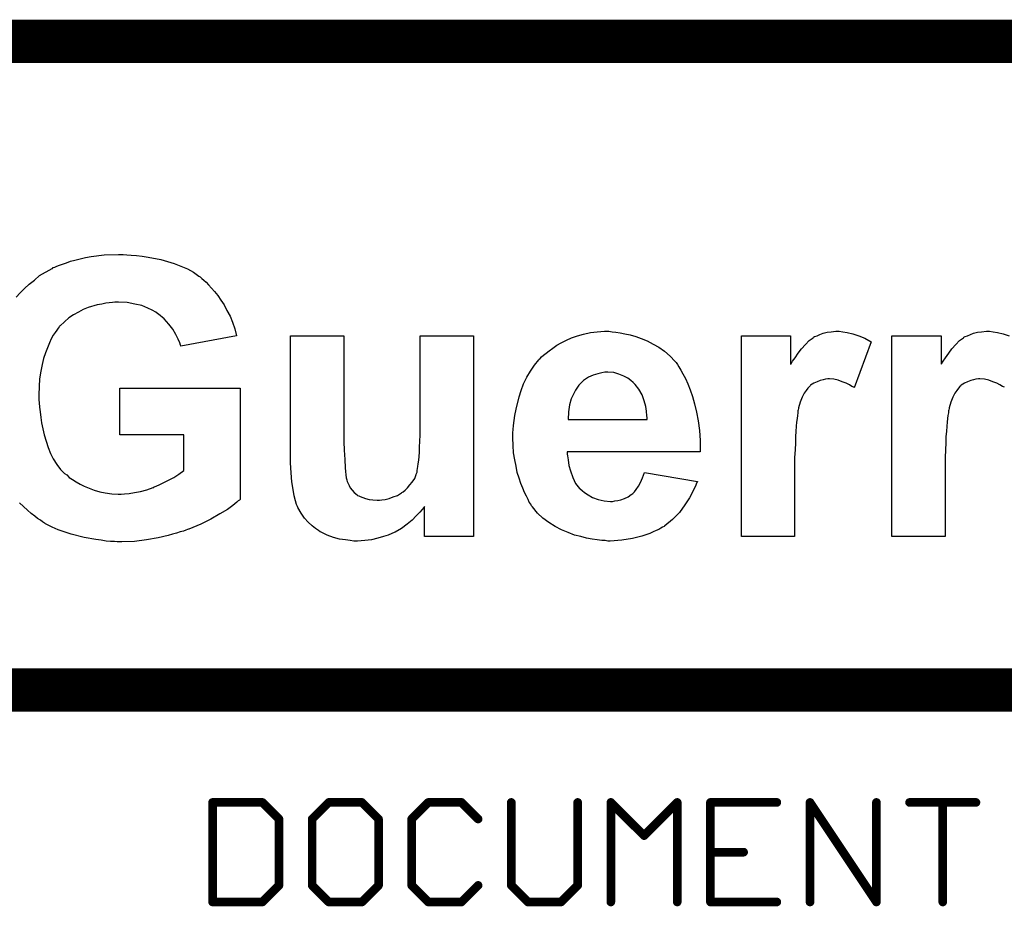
# Model space of a CAD drawing. Extents: x -1.6 to 9, y -2.8 to 5.2.
# Tile 102 of 197: x 7.058 to 7.513, y -2.4 to -1.99. Entities that reach past the tile are written whole.
import ezdxf

# ---------------------------------------------------------------- set-up
doc = ezdxf.new("R2010")
doc.units = 0
doc.layers.get('0').update_dxf_attribs({"linetype": 'CONTINUOUS'})
doc.layers.add('dfn6-15-57-c_document', color=1, linetype='CONTINUOUS')

# ---------------------------------------------------------------- blocks, each defined once
blk = doc.blocks.new('D32')
at = {"const_width": 0.001}
blk.add_lwpolyline([(-0.0005, 0, 1), (0.0005, 0, 1)], format="xyb", close=True, dxfattribs=at)
blk = doc.blocks.new('D34')
at = {"const_width": 0.002}
blk.add_lwpolyline([(-0.001, 0, 1), (0.001, 0, 1)], format="xyb", close=True, dxfattribs=at)

msp = doc.modelspace()

# ---------------------------------------------------------------- linework, layer by layer
at = {"layer": 'dfn6-15-57-c_document', "color": 1}
for points, const_width in [([(6.345, -2), (8.945, -2)], 0.02), ([(7.045, -2.3), (8.545, -2.3)], 0.02), ([(7.147, -2.398), (7.147, -2.351961)], 0.004), ([(7.147, -2.351961), (7.17002, -2.351961)], 0.004), ([(7.147, -2.350961), (7.147, -2.350961)], 0.002), ([(7.147, -2.350961), (7.147, -2.350961)], 0.002), ([(7.148, -2.351961), (7.148, -2.351961)], 0.002), ([(7.148, -2.351961), (7.148, -2.351961)], 0.002), ([(7.17002, -2.351961), (7.177693, -2.359634)], 0.004), ([(7.17002, -2.352961), (7.17002, -2.352961)], 0.002), ([(7.17002, -2.352961), (7.17002, -2.352961)], 0.002), ([(7.170727, -2.351254), (7.170727, -2.351254)], 0.002), ([(7.170727, -2.351254), (7.170727, -2.351254)], 0.002), ([(7.193039, -2.359634), (7.200712, -2.351961)], 0.004), ([(7.200712, -2.351961), (7.216059, -2.351961)], 0.004), ([(7.200712, -2.350961), (7.200712, -2.350961)], 0.002), ([(7.200712, -2.350961), (7.200712, -2.350961)], 0.002), ([(7.201419, -2.352668), (7.201419, -2.352668)], 0.002), ([(7.201419, -2.352668), (7.201419, -2.352668)], 0.002), ([(7.216059, -2.351961), (7.223732, -2.359634)], 0.004), ([(7.216059, -2.352961), (7.216059, -2.352961)], 0.002), ([(7.216059, -2.352961), (7.216059, -2.352961)], 0.002), ([(7.216766, -2.351254), (7.216766, -2.351254)], 0.002), ([(7.216766, -2.351254), (7.216766, -2.351254)], 0.002), ([(7.239078, -2.359634), (7.246752, -2.351961)], 0.004), ([(7.246752, -2.351961), (7.262098, -2.351961)], 0.004), ([(7.246752, -2.350961), (7.246752, -2.350961)], 0.002), ([(7.246752, -2.350961), (7.246752, -2.350961)], 0.002), ([(7.247459, -2.352668), (7.247459, -2.352668)], 0.002), ([(7.247459, -2.352668), (7.247459, -2.352668)], 0.002), ([(7.262098, -2.351961), (7.269771, -2.359634)], 0.004), ([(7.262098, -2.352961), (7.262098, -2.352961)], 0.002), ([(7.262098, -2.352961), (7.262098, -2.352961)], 0.002), ([(7.262805, -2.351254), (7.262805, -2.351254)], 0.002), ([(7.262805, -2.351254), (7.262805, -2.351254)], 0.002), ([(7.285118, -2.390327), (7.285118, -2.351961)], 0.004), ([(7.286118, -2.351961), (7.286118, -2.351961)], 0.002), ([(7.286118, -2.351961), (7.286118, -2.351961)], 0.002), ([(7.315811, -2.390327), (7.315811, -2.351961)], 0.004), ([(7.316811, -2.351961), (7.316811, -2.351961)], 0.002), ([(7.316811, -2.351961), (7.316811, -2.351961)], 0.002), ([(7.331157, -2.398), (7.331157, -2.351961)], 0.004), ([(7.331157, -2.351961), (7.346503, -2.367307)], 0.004), ([(7.331864, -2.351254), (7.331864, -2.351254)], 0.002), ([(7.331864, -2.351254), (7.331864, -2.351254)], 0.002), ([(7.332157, -2.351961), (7.332157, -2.351961)], 0.002), ([(7.332157, -2.351961), (7.332157, -2.351961)], 0.002), ([(7.346503, -2.367307), (7.36185, -2.351961)], 0.004), ([(7.36185, -2.398), (7.36185, -2.351961)], 0.004), ([(7.362557, -2.352668), (7.362557, -2.352668)], 0.002), ([(7.362557, -2.352668), (7.362557, -2.352668)], 0.002), ([(7.36285, -2.351961), (7.36285, -2.351961)], 0.002), ([(7.36285, -2.351961), (7.36285, -2.351961)], 0.002), ([(7.377196, -2.351961), (7.407889, -2.351961)], 0.004), ([(7.377196, -2.398), (7.377196, -2.351961)], 0.004), ([(7.377196, -2.350961), (7.377196, -2.350961)], 0.002), ([(7.377196, -2.350961), (7.377196, -2.350961)], 0.002), ([(7.378196, -2.351961), (7.378196, -2.351961)], 0.002), ([(7.378196, -2.351961), (7.378196, -2.351961)], 0.002), ([(7.407889, -2.352961), (7.407889, -2.352961)], 0.002), ([(7.407889, -2.352961), (7.407889, -2.352961)], 0.002), ([(7.423235, -2.351961), (7.453928, -2.398)], 0.004), ([(7.423235, -2.398), (7.423235, -2.351961)], 0.004), ([(7.424068, -2.351406), (7.424068, -2.351406)], 0.002), ([(7.424068, -2.351406), (7.424068, -2.351406)], 0.002), ([(7.424235, -2.351961), (7.424235, -2.351961)], 0.002), ([(7.424235, -2.351961), (7.424235, -2.351961)], 0.002), ([(7.453928, -2.398), (7.453928, -2.351961)], 0.004), ([(7.454928, -2.351961), (7.454928, -2.351961)], 0.002), ([(7.454928, -2.351961), (7.454928, -2.351961)], 0.002), ([(7.469275, -2.351961), (7.499968, -2.351961)], 0.004), ([(7.469275, -2.350961), (7.469275, -2.350961)], 0.002), ([(7.469275, -2.350961), (7.469275, -2.350961)], 0.002), ([(7.484621, -2.398), (7.484621, -2.351961)], 0.004), ([(7.485621, -2.351961), (7.485621, -2.351961)], 0.002), ([(7.485621, -2.351961), (7.485621, -2.351961)], 0.002), ([(7.499968, -2.352961), (7.499968, -2.352961)], 0.002), ([(7.499968, -2.352961), (7.499968, -2.352961)], 0.002), ([(7.177693, -2.390327), (7.177693, -2.359634)], 0.004), ([(7.193039, -2.390327), (7.193039, -2.359634)], 0.004), ([(7.192332, -2.358927), (7.192332, -2.358927)], 0.002), ([(7.192332, -2.358927), (7.192332, -2.358927)], 0.002), ([(7.223732, -2.390327), (7.223732, -2.359634)], 0.004), ([(7.239078, -2.390327), (7.239078, -2.359634)], 0.004), ([(7.238371, -2.358927), (7.238371, -2.358927)], 0.002), ([(7.238371, -2.358927), (7.238371, -2.358927)], 0.002), ([(7.176986, -2.360341), (7.176986, -2.360341)], 0.002), ([(7.176986, -2.360341), (7.176986, -2.360341)], 0.002), ([(7.178693, -2.359634), (7.178693, -2.359634)], 0.002), ([(7.178693, -2.359634), (7.178693, -2.359634)], 0.002), ([(7.194039, -2.359634), (7.194039, -2.359634)], 0.002), ([(7.194039, -2.359634), (7.194039, -2.359634)], 0.002), ([(7.223025, -2.360341), (7.223025, -2.360341)], 0.002), ([(7.223025, -2.360341), (7.223025, -2.360341)], 0.002), ([(7.224732, -2.359634), (7.224732, -2.359634)], 0.002), ([(7.224732, -2.359634), (7.224732, -2.359634)], 0.002), ([(7.240078, -2.359634), (7.240078, -2.359634)], 0.002), ([(7.240078, -2.359634), (7.240078, -2.359634)], 0.002), ([(7.269064, -2.360341), (7.269064, -2.360341)], 0.002), ([(7.269064, -2.360341), (7.269064, -2.360341)], 0.002), ([(7.345796, -2.3666), (7.345796, -2.3666)], 0.002), ([(7.345796, -2.3666), (7.345796, -2.3666)], 0.002), ([(7.345796, -2.368014), (7.345796, -2.368014)], 0.002), ([(7.345796, -2.368014), (7.345796, -2.368014)], 0.002), ([(7.377196, -2.37498), (7.392543, -2.37498)], 0.004), ([(7.377196, -2.37398), (7.377196, -2.37398)], 0.002), ([(7.377196, -2.37398), (7.377196, -2.37398)], 0.002), ([(7.392543, -2.37598), (7.392543, -2.37598)], 0.002), ([(7.392543, -2.37598), (7.392543, -2.37598)], 0.002), ([(7.17002, -2.398), (7.177693, -2.390327)], 0.004), ([(7.176693, -2.390327), (7.176693, -2.390327)], 0.002), ([(7.176693, -2.390327), (7.176693, -2.390327)], 0.002), ([(7.1784, -2.391034), (7.1784, -2.391034)], 0.002), ([(7.1784, -2.391034), (7.1784, -2.391034)], 0.002), ([(7.193039, -2.390327), (7.200712, -2.398)], 0.004), ([(7.192039, -2.390327), (7.192039, -2.390327)], 0.002), ([(7.192039, -2.390327), (7.192039, -2.390327)], 0.002), ([(7.193746, -2.38962), (7.193746, -2.38962)], 0.002), ([(7.193746, -2.38962), (7.193746, -2.38962)], 0.002), ([(7.216059, -2.398), (7.223732, -2.390327)], 0.004), ([(7.222732, -2.390327), (7.222732, -2.390327)], 0.002), ([(7.222732, -2.390327), (7.222732, -2.390327)], 0.002), ([(7.224439, -2.391034), (7.224439, -2.391034)], 0.002), ([(7.224439, -2.391034), (7.224439, -2.391034)], 0.002), ([(7.239078, -2.390327), (7.246752, -2.398)], 0.004), ([(7.238078, -2.390327), (7.238078, -2.390327)], 0.002), ([(7.238078, -2.390327), (7.238078, -2.390327)], 0.002), ([(7.239786, -2.38962), (7.239786, -2.38962)], 0.002), ([(7.239786, -2.38962), (7.239786, -2.38962)], 0.002), ([(7.262098, -2.398), (7.269771, -2.390327)], 0.004), ([(7.270478, -2.391034), (7.270478, -2.391034)], 0.002), ([(7.270478, -2.391034), (7.270478, -2.391034)], 0.002), ([(7.285118, -2.390327), (7.292791, -2.398)], 0.004), ([(7.284118, -2.390327), (7.284118, -2.390327)], 0.002), ([(7.284118, -2.390327), (7.284118, -2.390327)], 0.002), ([(7.285825, -2.38962), (7.285825, -2.38962)], 0.002), ([(7.285825, -2.38962), (7.285825, -2.38962)], 0.002), ([(7.308137, -2.398), (7.315811, -2.390327)], 0.004), ([(7.314811, -2.390327), (7.314811, -2.390327)], 0.002), ([(7.314811, -2.390327), (7.314811, -2.390327)], 0.002), ([(7.316518, -2.391034), (7.316518, -2.391034)], 0.002), ([(7.316518, -2.391034), (7.316518, -2.391034)], 0.002), ([(7.147, -2.398), (7.17002, -2.398)], 0.004), ([(7.146, -2.398), (7.146, -2.398)], 0.002), ([(7.146, -2.398), (7.146, -2.398)], 0.002), ([(7.147, -2.397), (7.147, -2.397)], 0.002), ([(7.147, -2.397), (7.147, -2.397)], 0.002), ([(7.169312, -2.397293), (7.169312, -2.397293)], 0.002), ([(7.169312, -2.397293), (7.169312, -2.397293)], 0.002), ([(7.17002, -2.399), (7.17002, -2.399)], 0.002), ([(7.17002, -2.399), (7.17002, -2.399)], 0.002), ([(7.200712, -2.398), (7.216059, -2.398)], 0.004), ([(7.200005, -2.398707), (7.200005, -2.398707)], 0.002), ([(7.200005, -2.398707), (7.200005, -2.398707)], 0.002), ([(7.200712, -2.397), (7.200712, -2.397)], 0.002), ([(7.200712, -2.397), (7.200712, -2.397)], 0.002), ([(7.215352, -2.397293), (7.215352, -2.397293)], 0.002), ([(7.215352, -2.397293), (7.215352, -2.397293)], 0.002), ([(7.216059, -2.399), (7.216059, -2.399)], 0.002), ([(7.216059, -2.399), (7.216059, -2.399)], 0.002), ([(7.246752, -2.398), (7.262098, -2.398)], 0.004), ([(7.246044, -2.398707), (7.246044, -2.398707)], 0.002), ([(7.246044, -2.398707), (7.246044, -2.398707)], 0.002), ([(7.246752, -2.397), (7.246752, -2.397)], 0.002), ([(7.246752, -2.397), (7.246752, -2.397)], 0.002), ([(7.261391, -2.397293), (7.261391, -2.397293)], 0.002), ([(7.261391, -2.397293), (7.261391, -2.397293)], 0.002), ([(7.262098, -2.399), (7.262098, -2.399)], 0.002), ([(7.262098, -2.399), (7.262098, -2.399)], 0.002), ([(7.292791, -2.398), (7.308137, -2.398)], 0.004), ([(7.292084, -2.398707), (7.292084, -2.398707)], 0.002), ([(7.292084, -2.398707), (7.292084, -2.398707)], 0.002), ([(7.292791, -2.397), (7.292791, -2.397)], 0.002), ([(7.292791, -2.397), (7.292791, -2.397)], 0.002), ([(7.30743, -2.397293), (7.30743, -2.397293)], 0.002), ([(7.30743, -2.397293), (7.30743, -2.397293)], 0.002), ([(7.308137, -2.399), (7.308137, -2.399)], 0.002), ([(7.308137, -2.399), (7.308137, -2.399)], 0.002), ([(7.330157, -2.398), (7.330157, -2.398)], 0.002), ([(7.330157, -2.398), (7.330157, -2.398)], 0.002), ([(7.36085, -2.398), (7.36085, -2.398)], 0.002), ([(7.36085, -2.398), (7.36085, -2.398)], 0.002), ([(7.377196, -2.398), (7.407889, -2.398)], 0.004), ([(7.376196, -2.398), (7.376196, -2.398)], 0.002), ([(7.376196, -2.398), (7.376196, -2.398)], 0.002), ([(7.377196, -2.397), (7.377196, -2.397)], 0.002), ([(7.377196, -2.397), (7.377196, -2.397)], 0.002), ([(7.407889, -2.399), (7.407889, -2.399)], 0.002), ([(7.407889, -2.399), (7.407889, -2.399)], 0.002), ([(7.422235, -2.398), (7.422235, -2.398)], 0.002), ([(7.422235, -2.398), (7.422235, -2.398)], 0.002), ([(7.452928, -2.398), (7.452928, -2.398)], 0.002), ([(7.452928, -2.398), (7.452928, -2.398)], 0.002), ([(7.453096, -2.398555), (7.453096, -2.398555)], 0.002), ([(7.453096, -2.398555), (7.453096, -2.398555)], 0.002), ([(7.483621, -2.398), (7.483621, -2.398)], 0.002), ([(7.483621, -2.398), (7.483621, -2.398)], 0.002)]:
    msp.add_lwpolyline(points, dxfattribs=dict(at, const_width=const_width))
for points in [[(7.056104, -2.118355), (7.057955, -2.116319), (7.059991, -2.114283), (7.062212, -2.112247), (7.064618, -2.110396), (7.067025, -2.108359), (7.072763, -2.105028), (7.072948, -2.105028), (7.073318, -2.104657), (7.074058, -2.104472), (7.074984, -2.103917), (7.07628, -2.103547), (7.077575, -2.102992), (7.079426, -2.102436), (7.081277, -2.101696), (7.083313, -2.10114), (7.08572, -2.100585), (7.088311, -2.10003), (7.090903, -2.099475), (7.096826, -2.098734), (7.103489, -2.098549), (7.105711, -2.098549), (7.107376, -2.098734)], [(7.107376, -2.098734), (7.109413, -2.098919), (7.111819, -2.099104), (7.11441, -2.099289), (7.117187, -2.099845), (7.12311, -2.100955), (7.129218, -2.102806), (7.132365, -2.103917), (7.135327, -2.105213), (7.138103, -2.106693), (7.140694, -2.108544), (7.14088, -2.10873), (7.14125, -2.108915), (7.14199, -2.109655), (7.142916, -2.110396), (7.144026, -2.111321), (7.145137, -2.112617), (7.146432, -2.114097), (7.147913, -2.115763), (7.149394, -2.117614), (7.150875, -2.119651), (7.152356, -2.121872), (7.153651, -2.124463), (7.155132, -2.127055), (7.156243, -2.129831), (7.157353, -2.132978), (7.158094, -2.136124), (7.132365, -2.140937), (7.132365, -2.140752), (7.13218, -2.140567), (7.13181, -2.139456), (7.131069, -2.13779), (7.129959, -2.135569), (7.128663, -2.133163), (7.126812, -2.130756), (7.124591, -2.12835), (7.121999, -2.126129), (7.121629, -2.125944), (7.120704, -2.125204), (7.119038, -2.124278), (7.117002, -2.123352), (7.114225, -2.122242), (7.111078, -2.121501), (7.107561, -2.120761), (7.103489, -2.120576), (7.101823, -2.120576), (7.100713, -2.120761), (7.099232, -2.120946), (7.097566, -2.121131), (7.095715, -2.121501), (7.093679, -2.121872), (7.089422, -2.123167), (7.0872, -2.124093), (7.084979, -2.125204), (7.082758, -2.126499), (7.080537, -2.127795), (7.078501, -2.129646), (7.076465, -2.131497), (7.07628, -2.131682), (7.076095, -2.132052), (7.075539, -2.132608), (7.074984, -2.133533), (7.074243, -2.134644), (7.073318, -2.135939), (7.072392, -2.137605), (7.071652, -2.139456), (7.070727, -2.141677), (7.069801, -2.144084), (7.068876, -2.146675), (7.068135, -2.149452), (7.06758, -2.152598), (7.067025, -2.156115), (7.06684, -2.159632), (7.066654, -2.163519), (7.066654, -2.163704), (7.066654, -2.164445), (7.066654, -2.16574), (7.06684, -2.167221), (7.067025, -2.169257), (7.06721, -2.171293), (7.06758, -2.173885), (7.06795, -2.176476), (7.069061, -2.182029), (7.070912, -2.187767), (7.072022, -2.190544), (7.073318, -2.193135), (7.074984, -2.195727), (7.07665, -2.197948), (7.076835, -2.198133), (7.077205, -2.198503), (7.07776, -2.199058), (7.078501, -2.199799), (7.079611, -2.200539), (7.080722, -2.20165), (7.082203, -2.202575), (7.083869, -2.203686), (7.08572, -2.204796), (7.087571, -2.205722), (7.092198, -2.207573), (7.09479, -2.208313), (7.097381, -2.208869), (7.100343, -2.209239), (7.103304, -2.209424), (7.104785, -2.209424), (7.106266, -2.209239), (7.108487, -2.209054), (7.110893, -2.208684), (7.11367, -2.208128), (7.116631, -2.207388), (7.119593, -2.206277), (7.119778, -2.206277), (7.119963, -2.206092), (7.120889, -2.205722), (7.122555, -2.204982), (7.124406, -2.204056), (7.126627, -2.202945), (7.129033, -2.20165), (7.131439, -2.200169), (7.133661, -2.198503), (7.133661, -2.182029), (7.104045, -2.182029), (7.104045, -2.160372), (7.15976, -2.160372), (7.15976, -2.21183), (7.15939, -2.2122), (7.158834, -2.212571), (7.158279, -2.213126), (7.157353, -2.213866), (7.156428, -2.214607), (7.153837, -2.216458), (7.15032, -2.218494), (7.146247, -2.2209), (7.14162, -2.223307), (7.136067, -2.225528), (7.135882, -2.225528), (7.135327, -2.225713), (7.134586, -2.226083), (7.133475, -2.226453), (7.131995, -2.226823), (7.130329, -2.227379), (7.128478, -2.227934), (7.126442, -2.228489), (7.121814, -2.2296), (7.116446, -2.230525), (7.110893, -2.231266), (7.10497, -2.231451), (7.102934, -2.231451), (7.101638, -2.231266), (7.099787, -2.231266), (7.097751, -2.231081), (7.09553, -2.230711), (7.092939, -2.23034), (7.087571, -2.229415), (7.081648, -2.227934), (7.075539, -2.225898), (7.072763, -2.224602), (7.069801, -2.223121), (7.069616, -2.222936), (7.069246, -2.222751), (7.06832, -2.222196), (7.067395, -2.221456), (7.066099, -2.220715), (7.064803, -2.219604), (7.063137, -2.218309), (7.061472, -2.216828), (7.05777, -2.213496)], [(7.331718, -2.134273), (7.333383, -2.134458), (7.33542, -2.134829), (7.337641, -2.135199), (7.340047, -2.135754), (7.342639, -2.136494), (7.34523, -2.13742), (7.348006, -2.138531), (7.350783, -2.140011), (7.353374, -2.141492), (7.355966, -2.143343), (7.358557, -2.145564), (7.360778, -2.147971), (7.360963, -2.148156), (7.361334, -2.148526), (7.361889, -2.149452), (7.362629, -2.150562), (7.363555, -2.152043), (7.36448, -2.153709), (7.365591, -2.15593), (7.366702, -2.158336), (7.367812, -2.161113), (7.368923, -2.16426), (7.369848, -2.167591), (7.370774, -2.171478), (7.371514, -2.175551), (7.372069, -2.179993), (7.37244, -2.18462), (7.37244, -2.189803), (7.310986, -2.189803), (7.310986, -2.189988), (7.310986, -2.190359), (7.310986, -2.190914), (7.311172, -2.191654), (7.311357, -2.193505), (7.311727, -2.196097), (7.312467, -2.198688), (7.313578, -2.20165), (7.314873, -2.204426), (7.316725, -2.206833), (7.31691, -2.207018), (7.317835, -2.207758), (7.318946, -2.208684), (7.320612, -2.209794), (7.322648, -2.210905), (7.325239, -2.21183), (7.328016, -2.212571), (7.330977, -2.212756), (7.331903, -2.212756), (7.333013, -2.212571), (7.334309, -2.212385), (7.33579, -2.212015), (7.337456, -2.21146), (7.339122, -2.21072), (7.340602, -2.209609), (7.340788, -2.209424), (7.341343, -2.209054), (7.342083, -2.208313), (7.342824, -2.207203), (7.343934, -2.205722), (7.34486, -2.204056), (7.345785, -2.201835), (7.346711, -2.199428), (7.371144, -2.203501), (7.371144, -2.203686), (7.370959, -2.204056), (7.370589, -2.204796), (7.370218, -2.205722), (7.369663, -2.206832), (7.369108, -2.208128), (7.367442, -2.21109), (7.365406, -2.214422), (7.362814, -2.217939), (7.359668, -2.221085), (7.356151, -2.224047), (7.355966, -2.224047), (7.355781, -2.224417), (7.35504, -2.224602), (7.3543, -2.225157), (7.353374, -2.225713), (7.352079, -2.226268), (7.350783, -2.226823), (7.349117, -2.227564), (7.345415, -2.228859), (7.341158, -2.22997), (7.33616, -2.23071), (7.330792, -2.231081), (7.329681, -2.231081), (7.328571, -2.230896), (7.326905, -2.230896), (7.324869, -2.230525), (7.322463, -2.230155), (7.319871, -2.229785), (7.31728, -2.229045), (7.314318, -2.228304), (7.311357, -2.227194), (7.308395, -2.225898), (7.305433, -2.224417), (7.302472, -2.222566), (7.299695, -2.22053), (7.297289, -2.218124), (7.294883, -2.215347), (7.294698, -2.215162), (7.294512, -2.214792), (7.294142, -2.214052), (7.293402, -2.213126), (7.292847, -2.21183), (7.292106, -2.210349), (7.291181, -2.208684), (7.29044, -2.206648), (7.289515, -2.204426), (7.288774, -2.20202), (7.287849, -2.199429), (7.287294, -2.196467), (7.286738, -2.193505), (7.286183, -2.190359), (7.285998, -2.186842), (7.285813, -2.183325), (7.285813, -2.18314), (7.285813, -2.182399), (7.285813, -2.181104), (7.285998, -2.179438), (7.286183, -2.177587), (7.286368, -2.175366), (7.286738, -2.172959), (7.287294, -2.170183), (7.288774, -2.164445), (7.2897, -2.161483), (7.29081, -2.158336), (7.292291, -2.155375), (7.293957, -2.152598), (7.295808, -2.149822), (7.297844, -2.14723), (7.298029, -2.147045), (7.2984, -2.146675), (7.29914, -2.145935), (7.300065, -2.145194), (7.301176, -2.144269), (7.302657, -2.143158), (7.304323, -2.141863), (7.306174, -2.140567), (7.30821, -2.139456), (7.310616, -2.13816), (7.313023, -2.13705), (7.315799, -2.136124), (7.318575, -2.135384), (7.321722, -2.134644), (7.324869, -2.134273), (7.328201, -2.134088), (7.330237, -2.134088), (7.331718, -2.134273)], [(7.438335, -2.134273), (7.440371, -2.134644), (7.442963, -2.135199), (7.445739, -2.136124), (7.448516, -2.137235), (7.451477, -2.138901), (7.443703, -2.160187), (7.443518, -2.160002), (7.442592, -2.159632), (7.441482, -2.158892), (7.440001, -2.158151), (7.43815, -2.157411), (7.436299, -2.15667), (7.434263, -2.1563), (7.432227, -2.156115), (7.431486, -2.156115), (7.430376, -2.1563), (7.429265, -2.156485), (7.42797, -2.156856), (7.426489, -2.157411), (7.425008, -2.158151), (7.423527, -2.159077), (7.423342, -2.159262), (7.422972, -2.159632), (7.422231, -2.160372), (7.421491, -2.161483), (7.420566, -2.162779), (7.41964, -2.16463), (7.418715, -2.166851), (7.417974, -2.169442), (7.417974, -2.169812), (7.417789, -2.170368), (7.417604, -2.170923), (7.417604, -2.171849), (7.417419, -2.172959), (7.417234, -2.17444), (7.417049, -2.176106), (7.416864, -2.177957), (7.416678, -2.180363), (7.416493, -2.182769), (7.416493, -2.185731), (7.416308, -2.188878), (7.416123, -2.192395), (7.416123, -2.196282), (7.416123, -2.200539), (7.416123, -2.229044), (7.391505, -2.229044), (7.391505, -2.136124), (7.414272, -2.136124), (7.414272, -2.149266), (7.414457, -2.149081), (7.415198, -2.147971), (7.416308, -2.146305), (7.417789, -2.144269), (7.41927, -2.142233), (7.421121, -2.140197), (7.422787, -2.138345), (7.424638, -2.13705), (7.424823, -2.136865), (7.425378, -2.136494), (7.426489, -2.136124), (7.427784, -2.135569), (7.429265, -2.135014), (7.431116, -2.134458), (7.432967, -2.134273), (7.435189, -2.134088), (7.436669, -2.134088), (7.438335, -2.134273)], [(7.513116, -2.160002), (7.51219, -2.159632), (7.511079, -2.158892), (7.509599, -2.158151), (7.507748, -2.157411), (7.505897, -2.15667), (7.503861, -2.1563), (7.501824, -2.156115), (7.501084, -2.156115), (7.499974, -2.1563), (7.498863, -2.156485), (7.497567, -2.156856), (7.496086, -2.157411), (7.494606, -2.158151), (7.493125, -2.159077), (7.49294, -2.159262), (7.492569, -2.159632), (7.491829, -2.160372), (7.491089, -2.161483), (7.490163, -2.162779), (7.489238, -2.16463), (7.488312, -2.166851), (7.487572, -2.169442), (7.487572, -2.169812), (7.487387, -2.170368), (7.487202, -2.170923), (7.487202, -2.171849), (7.487016, -2.172959), (7.486831, -2.17444), (7.486646, -2.176106), (7.486461, -2.177957), (7.486276, -2.180363), (7.486091, -2.182769), (7.486091, -2.185731), (7.485906, -2.188878), (7.485721, -2.192395), (7.485721, -2.196282), (7.485721, -2.200539), (7.485721, -2.229044), (7.461102, -2.229044), (7.461102, -2.136124), (7.48387, -2.136124), (7.48387, -2.149266), (7.484055, -2.149081), (7.484795, -2.147971), (7.485906, -2.146305), (7.487387, -2.144269), (7.488868, -2.142233), (7.490718, -2.140197), (7.492384, -2.138345), (7.494235, -2.13705), (7.494421, -2.136865), (7.494976, -2.136494), (7.496086, -2.136124), (7.497382, -2.135569), (7.498863, -2.135014), (7.500714, -2.134458), (7.502565, -2.134273), (7.504786, -2.134088), (7.506267, -2.134088), (7.507933, -2.134273)], [(7.507933, -2.134273), (7.509969, -2.134644), (7.51256, -2.135199), (7.515337, -2.136124)], [(7.267673, -2.229045), (7.244906, -2.229045), (7.244906, -2.215162), (7.244721, -2.215532), (7.24398, -2.216458), (7.24287, -2.217753), (7.241204, -2.219419), (7.239353, -2.221456), (7.236946, -2.223307), (7.234355, -2.225343), (7.231393, -2.227008), (7.231023, -2.227194), (7.229913, -2.227564), (7.228247, -2.228304), (7.226025, -2.229045), (7.223434, -2.229785), (7.220472, -2.230525), (7.217326, -2.230896), (7.213994, -2.231081), (7.212328, -2.231081), (7.210662, -2.230896), (7.208441, -2.230525), (7.205664, -2.230155), (7.202888, -2.229415), (7.199926, -2.228304), (7.19715, -2.227008), (7.19678, -2.226823), (7.196039, -2.226268), (7.194559, -2.225343), (7.193078, -2.224047), (7.191227, -2.222381), (7.189561, -2.22053), (7.187895, -2.218124), (7.186414, -2.215532), (7.186229, -2.215162), (7.185859, -2.214237), (7.185303, -2.212571), (7.184748, -2.210164), (7.184193, -2.207203), (7.183638, -2.203686), (7.183267, -2.199614), (7.183082, -2.194986), (7.183082, -2.136124), (7.207701, -2.136124), (7.207701, -2.178883), (7.207701, -2.179068), (7.207701, -2.179808), (7.207701, -2.180733), (7.207701, -2.182029), (7.207701, -2.18351), (7.207701, -2.185176), (7.207886, -2.189063), (7.208071, -2.19332), (7.208256, -2.197207), (7.208441, -2.198873), (7.208626, -2.200539), (7.208811, -2.201835), (7.208996, -2.20276), (7.208996, -2.202945), (7.209181, -2.203501), (7.209552, -2.204241), (7.210107, -2.205352), (7.210662, -2.206462), (7.211588, -2.207573), (7.212513, -2.208684), (7.213809, -2.209794), (7.213994, -2.209979), (7.214549, -2.210164), (7.21529, -2.210535), (7.2164, -2.210905), (7.217696, -2.21146), (7.219362, -2.21183), (7.221028, -2.212015), (7.223064, -2.2122), (7.224175, -2.2122), (7.225285, -2.212015), (7.226766, -2.21183), (7.228617, -2.21146), (7.230468, -2.21072), (7.232504, -2.209979), (7.234355, -2.208869), (7.23454, -2.208684), (7.235095, -2.208313), (7.236021, -2.207573), (7.237132, -2.206462), (7.238242, -2.205167), (7.239353, -2.203871), (7.240463, -2.202205), (7.241204, -2.200354), (7.241204, -2.200169), (7.241574, -2.199244), (7.241574, -2.198503), (7.241759, -2.197578), (7.241944, -2.196652), (7.242129, -2.195356), (7.242314, -2.193691), (7.242499, -2.192025), (7.242685, -2.189988), (7.242685, -2.187582), (7.24287, -2.184991), (7.243055, -2.182029), (7.243055, -2.178883), (7.243055, -2.175366), (7.243055, -2.136124), (7.267673, -2.136124), (7.267673, -2.229045)], [(7.329681, -2.152968), (7.328386, -2.152968), (7.326905, -2.153339), (7.325054, -2.153709), (7.323018, -2.154449), (7.320797, -2.155375), (7.318575, -2.156856), (7.316539, -2.158892), (7.316354, -2.159077), (7.315799, -2.160002), (7.314873, -2.161298), (7.313948, -2.163149), (7.312837, -2.16537), (7.312097, -2.168147), (7.311542, -2.171293), (7.311357, -2.17481), (7.348006, -2.17481), (7.348006, -2.174625), (7.348006, -2.174255), (7.348006, -2.173885), (7.347821, -2.173144), (7.347636, -2.171108), (7.347266, -2.168887), (7.346526, -2.166296), (7.3456, -2.163519), (7.344119, -2.160928), (7.342453, -2.158706), (7.342268, -2.158521), (7.341528, -2.157781), (7.340417, -2.156856), (7.338936, -2.155745), (7.337086, -2.154819), (7.334864, -2.153894), (7.332458, -2.153153), (7.329681, -2.152968)]]:
    msp.add_lwpolyline(points, dxfattribs=at)
at = {"layer": 'dfn6-15-57-c_document', "color": 1, "const_width": 0.002}
for points in [[(7.148, -2.351961, 1), (7.146, -2.351961)], [(7.147, -2.350961, 1), (7.147, -2.352961)], [(7.170727, -2.351254, 1.000854), (7.169312, -2.352668)], [(7.17002, -2.352961, 1), (7.17002, -2.350961)], [(7.200712, -2.350961, 1), (7.200712, -2.352961)], [(7.201419, -2.352668, 1), (7.200005, -2.351254)], [(7.216766, -2.351254, 1), (7.215352, -2.352668)], [(7.216059, -2.352961, 1), (7.216059, -2.350961)], [(7.246752, -2.350961, 1), (7.246752, -2.352961)], [(7.247459, -2.352668, 0.999854), (7.246044, -2.351254)], [(7.262805, -2.351254, 1), (7.261391, -2.352668)], [(7.262098, -2.352961, 1), (7.262098, -2.350961)], [(7.286118, -2.351961, 1), (7.284118, -2.351961)], [(7.316811, -2.351961, 1), (7.314811, -2.351961)], [(7.332157, -2.351961, 1), (7.330157, -2.351961)], [(7.331864, -2.351254, 1), (7.33045, -2.352668)], [(7.36285, -2.351961, 1), (7.36085, -2.351961)], [(7.362557, -2.352668, 1), (7.361143, -2.351254)], [(7.377196, -2.350961, 1), (7.377196, -2.352961)], [(7.378196, -2.351961, 1), (7.376196, -2.351961)], [(7.407889, -2.352961, 1), (7.407889, -2.350961)], [(7.424068, -2.351406, 1.000014), (7.422403, -2.352515)], [(7.424235, -2.351961, 1), (7.422235, -2.351961)], [(7.454928, -2.351961, 1), (7.452928, -2.351961)], [(7.469275, -2.350961, 1), (7.469275, -2.352961)], [(7.485621, -2.351961, 1), (7.483621, -2.351961)], [(7.499968, -2.352961, 1), (7.499968, -2.350961)], [(7.178693, -2.359634, 1), (7.176693, -2.359634)], [(7.176986, -2.360341, 1), (7.1784, -2.358927)], [(7.194039, -2.359634, 1), (7.192039, -2.359634)], [(7.192332, -2.358927, 1), (7.193746, -2.360341)], [(7.224732, -2.359634, 1), (7.222732, -2.359634)], [(7.223025, -2.360341, 1), (7.224439, -2.358927)], [(7.240078, -2.359634, 1), (7.238078, -2.359634)], [(7.238371, -2.358927, 0.999854), (7.239786, -2.360341)], [(7.269064, -2.360341, 1), (7.270478, -2.358927)], [(7.345796, -2.3666, 1), (7.34721, -2.368014)], [(7.345796, -2.368014, 1), (7.34721, -2.3666)], [(7.377196, -2.37398, 1), (7.377196, -2.37598)], [(7.392543, -2.37598, 1), (7.392543, -2.37398)], [(7.176693, -2.390327, 1), (7.178693, -2.390327)], [(7.1784, -2.391034, 1), (7.176986, -2.38962)], [(7.193746, -2.38962, 1), (7.192332, -2.391034)], [(7.192039, -2.390327, 1), (7.194039, -2.390327)], [(7.222732, -2.390327, 1), (7.224732, -2.390327)], [(7.224439, -2.391034, 1), (7.223025, -2.38962)], [(7.239786, -2.38962, 1.000854), (7.238371, -2.391034)], [(7.238078, -2.390327, 1), (7.240078, -2.390327)], [(7.270478, -2.391034, 1), (7.269064, -2.38962)], [(7.285825, -2.38962, 1), (7.284411, -2.391034)], [(7.284118, -2.390327, 1), (7.286118, -2.390327)], [(7.314811, -2.390327, 1), (7.316811, -2.390327)], [(7.316518, -2.391034, 0.999854), (7.315103, -2.38962)], [(7.147, -2.397, 1), (7.147, -2.399)], [(7.146, -2.398, 1), (7.148, -2.398)], [(7.169312, -2.397293, 0.999854), (7.170727, -2.398707)], [(7.17002, -2.399, 1), (7.17002, -2.397)], [(7.200712, -2.397, 1), (7.200712, -2.399)], [(7.200005, -2.398707, 1), (7.201419, -2.397293)], [(7.215352, -2.397293, 1), (7.216766, -2.398707)], [(7.216059, -2.399, 1), (7.216059, -2.397)], [(7.246752, -2.397, 1), (7.246752, -2.399)], [(7.246044, -2.398707, 1.000854), (7.247459, -2.397293)], [(7.261391, -2.397293, 1), (7.262805, -2.398707)], [(7.262098, -2.399, 1), (7.262098, -2.397)], [(7.292791, -2.397, 1), (7.292791, -2.399)], [(7.292084, -2.398707, 1), (7.293498, -2.397293)], [(7.30743, -2.397293, 1), (7.308844, -2.398707)], [(7.308137, -2.399, 1), (7.308137, -2.397)], [(7.330157, -2.398, 1), (7.332157, -2.398)], [(7.36085, -2.398, 1), (7.36285, -2.398)], [(7.377196, -2.397, 1), (7.377196, -2.399)], [(7.376196, -2.398, 1), (7.378196, -2.398)], [(7.407889, -2.399, 1), (7.407889, -2.397)], [(7.422235, -2.398, 1), (7.424235, -2.398)], [(7.452928, -2.398, 1), (7.454928, -2.398)], [(7.453096, -2.398555, 1), (7.45476, -2.397445)], [(7.483621, -2.398, 1), (7.485621, -2.398)]]:
    msp.add_lwpolyline(points, format="xyb", dxfattribs=at)

# ---------------------------------------------------------------- block references
at = {"layer": 'dfn6-15-57-c_document'}
for name, p in [('D34', (7.147, -2.351961)), ('D34', (7.147, -2.351961)), ('D32', (7.146, -2.351961)), ('D32', (7.147, -2.350961)), ('D32', (7.147, -2.350961)), ('D32', (7.147, -2.350961)), ('D32', (7.147, -2.352961)), ('D32', (7.148, -2.351961)), ('D32', (7.148, -2.351961)), ('D32', (7.148, -2.351961)), ('D34', (7.17002, -2.351961)), ('D34', (7.17002, -2.351961)), ('D32', (7.169312, -2.352668)), ('D32', (7.17002, -2.350961)), ('D32', (7.17002, -2.352961)), ('D32', (7.17002, -2.352961)), ('D32', (7.17002, -2.352961)), ('D32', (7.170727, -2.351254)), ('D32', (7.170727, -2.351254)), ('D32', (7.170727, -2.351254)), ('D34', (7.200712, -2.351961)), ('D34', (7.200712, -2.351961)), ('D32', (7.200005, -2.351254)), ('D32', (7.200712, -2.350961)), ('D32', (7.200712, -2.350961)), ('D32', (7.200712, -2.350961)), ('D32', (7.200712, -2.352961)), ('D32', (7.201419, -2.352668)), ('D32', (7.201419, -2.352668)), ('D32', (7.201419, -2.352668)), ('D34', (7.216059, -2.351961)), ('D34', (7.216059, -2.351961)), ('D32', (7.215352, -2.352668)), ('D32', (7.216059, -2.350961)), ('D32', (7.216059, -2.352961)), ('D32', (7.216059, -2.352961)), ('D32', (7.216059, -2.352961)), ('D32', (7.216766, -2.351254)), ('D32', (7.216766, -2.351254)), ('D32', (7.216766, -2.351254)), ('D34', (7.246752, -2.351961)), ('D34', (7.246752, -2.351961)), ('D32', (7.246044, -2.351254)), ('D32', (7.246752, -2.350961)), ('D32', (7.246752, -2.350961)), ('D32', (7.246752, -2.350961)), ('D32', (7.246752, -2.352961)), ('D32', (7.247459, -2.352668)), ('D32', (7.247459, -2.352668)), ('D32', (7.247459, -2.352668)), ('D34', (7.262098, -2.351961)), ('D34', (7.262098, -2.351961)), ('D32', (7.261391, -2.352668)), ('D32', (7.262098, -2.350961)), ('D32', (7.262098, -2.352961)), ('D32', (7.262098, -2.352961)), ('D32', (7.262098, -2.352961)), ('D32', (7.262805, -2.351254)), ('D32', (7.262805, -2.351254)), ('D32', (7.262805, -2.351254)), ('D34', (7.285118, -2.351961)), ('D32', (7.284118, -2.351961)), ('D32', (7.286118, -2.351961)), ('D32', (7.286118, -2.351961)), ('D32', (7.286118, -2.351961)), ('D34', (7.315811, -2.351961)), ('D32', (7.314811, -2.351961)), ('D32', (7.316811, -2.351961)), ('D32', (7.316811, -2.351961)), ('D32', (7.316811, -2.351961)), ('D34', (7.331157, -2.351961)), ('D32', (7.330157, -2.351961)), ('D32', (7.33045, -2.352668)), ('D32', (7.331864, -2.351254)), ('D32', (7.331864, -2.351254)), ('D32', (7.331864, -2.351254)), ('D32', (7.332157, -2.351961)), ('D32', (7.332157, -2.351961)), ('D32', (7.332157, -2.351961)), ('D34', (7.36185, -2.351961)), ('D34', (7.36185, -2.351961)), ('D32', (7.36085, -2.351961)), ('D32', (7.361143, -2.351254)), ('D32', (7.362557, -2.352668)), ('D32', (7.362557, -2.352668)), ('D32', (7.362557, -2.352668)), ('D32', (7.36285, -2.351961)), ('D32', (7.36285, -2.351961)), ('D32', (7.36285, -2.351961)), ('D34', (7.377196, -2.351961)), ('D34', (7.377196, -2.351961)), ('D32', (7.376196, -2.351961)), ('D32', (7.377196, -2.350961)), ('D32', (7.377196, -2.350961)), ('D32', (7.377196, -2.350961)), ('D32', (7.377196, -2.352961)), ('D32', (7.378196, -2.351961)), ('D32', (7.378196, -2.351961)), ('D32', (7.378196, -2.351961)), ('D34', (7.407889, -2.351961)), ('D32', (7.407889, -2.350961)), ('D32', (7.407889, -2.352961)), ('D32', (7.407889, -2.352961)), ('D32', (7.407889, -2.352961)), ('D34', (7.423235, -2.351961)), ('D34', (7.423235, -2.351961)), ('D32', (7.422235, -2.351961)), ('D32', (7.422403, -2.352515)), ('D32', (7.424068, -2.351406)), ('D32', (7.424068, -2.351406)), ('D32', (7.424068, -2.351406)), ('D32', (7.424235, -2.351961)), ('D32', (7.424235, -2.351961)), ('D32', (7.424235, -2.351961)), ('D34', (7.453928, -2.351961)), ('D32', (7.452928, -2.351961)), ('D32', (7.454928, -2.351961)), ('D32', (7.454928, -2.351961)), ('D32', (7.454928, -2.351961)), ('D34', (7.469275, -2.351961)), ('D32', (7.469275, -2.350961)), ('D32', (7.469275, -2.350961)), ('D32', (7.469275, -2.350961)), ('D32', (7.469275, -2.352961)), ('D34', (7.484621, -2.351961)), ('D32', (7.483621, -2.351961)), ('D32', (7.485621, -2.351961)), ('D32', (7.485621, -2.351961)), ('D32', (7.485621, -2.351961)), ('D34', (7.499968, -2.351961)), ('D32', (7.499968, -2.350961)), ('D32', (7.499968, -2.352961)), ('D32', (7.499968, -2.352961)), ('D32', (7.499968, -2.352961)), ('D34', (7.177693, -2.359634)), ('D34', (7.177693, -2.359634)), ('D32', (7.1784, -2.358927)), ('D34', (7.193039, -2.359634)), ('D34', (7.193039, -2.359634)), ('D32', (7.192332, -2.358927)), ('D32', (7.192332, -2.358927)), ('D32', (7.192332, -2.358927)), ('D34', (7.223732, -2.359634)), ('D34', (7.223732, -2.359634)), ('D32', (7.224439, -2.358927)), ('D34', (7.239078, -2.359634)), ('D34', (7.239078, -2.359634)), ('D32', (7.238371, -2.358927)), ('D32', (7.238371, -2.358927)), ('D32', (7.238371, -2.358927)), ('D34', (7.269771, -2.359634)), ('D32', (7.270478, -2.358927)), ('D32', (7.176693, -2.359634)), ('D32', (7.176986, -2.360341)), ('D32', (7.176986, -2.360341)), ('D32', (7.176986, -2.360341)), ('D32', (7.178693, -2.359634)), ('D32', (7.178693, -2.359634)), ('D32', (7.178693, -2.359634)), ('D32', (7.192039, -2.359634)), ('D32', (7.193746, -2.360341)), ('D32', (7.194039, -2.359634)), ('D32', (7.194039, -2.359634)), ('D32', (7.194039, -2.359634)), ('D32', (7.222732, -2.359634)), ('D32', (7.223025, -2.360341)), ('D32', (7.223025, -2.360341)), ('D32', (7.223025, -2.360341)), ('D32', (7.224732, -2.359634)), ('D32', (7.224732, -2.359634)), ('D32', (7.224732, -2.359634)), ('D32', (7.238078, -2.359634)), ('D32', (7.239786, -2.360341)), ('D32', (7.240078, -2.359634)), ('D32', (7.240078, -2.359634)), ('D32', (7.240078, -2.359634)), ('D32', (7.269064, -2.360341)), ('D32', (7.269064, -2.360341)), ('D32', (7.269064, -2.360341)), ('D34', (7.346503, -2.367307)), ('D32', (7.345796, -2.3666)), ('D32', (7.345796, -2.3666)), ('D32', (7.345796, -2.3666)), ('D32', (7.345796, -2.368014)), ('D32', (7.345796, -2.368014)), ('D32', (7.345796, -2.368014)), ('D32', (7.34721, -2.3666)), ('D32', (7.34721, -2.368014)), ('D34', (7.377196, -2.37498)), ('D32', (7.377196, -2.37398)), ('D32', (7.377196, -2.37398)), ('D32', (7.377196, -2.37398)), ('D32', (7.377196, -2.37598)), ('D34', (7.392543, -2.37498)), ('D32', (7.392543, -2.37398)), ('D32', (7.392543, -2.37598)), ('D32', (7.392543, -2.37598)), ('D32', (7.392543, -2.37598)), ('D34', (7.177693, -2.390327)), ('D32', (7.176693, -2.390327)), ('D32', (7.176693, -2.390327)), ('D32', (7.176693, -2.390327)), ('D32', (7.176986, -2.38962)), ('D32', (7.1784, -2.391034)), ('D32', (7.1784, -2.391034)), ('D32', (7.1784, -2.391034)), ('D32', (7.178693, -2.390327)), ('D34', (7.193039, -2.390327)), ('D34', (7.193039, -2.390327)), ('D32', (7.192039, -2.390327)), ('D32', (7.192039, -2.390327)), ('D32', (7.192039, -2.390327)), ('D32', (7.192332, -2.391034)), ('D32', (7.193746, -2.38962)), ('D32', (7.193746, -2.38962)), ('D32', (7.193746, -2.38962)), ('D32', (7.194039, -2.390327)), ('D34', (7.223732, -2.390327)), ('D34', (7.223732, -2.390327)), ('D32', (7.222732, -2.390327)), ('D32', (7.222732, -2.390327)), ('D32', (7.222732, -2.390327)), ('D32', (7.223025, -2.38962)), ('D32', (7.224439, -2.391034)), ('D32', (7.224439, -2.391034)), ('D32', (7.224439, -2.391034)), ('D32', (7.224732, -2.390327)), ('D34', (7.239078, -2.390327)), ('D34', (7.239078, -2.390327)), ('D32', (7.238078, -2.390327)), ('D32', (7.238078, -2.390327)), ('D32', (7.238078, -2.390327)), ('D32', (7.238371, -2.391034)), ('D32', (7.239786, -2.38962)), ('D32', (7.239786, -2.38962)), ('D32', (7.239786, -2.38962)), ('D32', (7.240078, -2.390327)), ('D34', (7.269771, -2.390327)), ('D32', (7.269064, -2.38962)), ('D32', (7.270478, -2.391034)), ('D32', (7.270478, -2.391034)), ('D32', (7.270478, -2.391034)), ('D34', (7.285118, -2.390327)), ('D34', (7.285118, -2.390327)), ('D32', (7.284118, -2.390327)), ('D32', (7.284118, -2.390327)), ('D32', (7.284118, -2.390327)), ('D32', (7.284411, -2.391034)), ('D32', (7.285825, -2.38962)), ('D32', (7.285825, -2.38962)), ('D32', (7.285825, -2.38962)), ('D32', (7.286118, -2.390327)), ('D34', (7.315811, -2.390327)), ('D32', (7.314811, -2.390327)), ('D32', (7.314811, -2.390327)), ('D32', (7.314811, -2.390327)), ('D32', (7.315103, -2.38962)), ('D32', (7.316518, -2.391034)), ('D32', (7.316518, -2.391034)), ('D32', (7.316518, -2.391034)), ('D32', (7.316811, -2.390327)), ('D34', (7.147, -2.398)), ('D34', (7.147, -2.398)), ('D32', (7.146, -2.398)), ('D32', (7.146, -2.398)), ('D32', (7.146, -2.398)), ('D32', (7.147, -2.397)), ('D32', (7.147, -2.397)), ('D32', (7.147, -2.397)), ('D32', (7.147, -2.399)), ('D32', (7.148, -2.398)), ('D34', (7.17002, -2.398)), ('D32', (7.169312, -2.397293)), ('D32', (7.169312, -2.397293)), ('D32', (7.169312, -2.397293)), ('D32', (7.17002, -2.397)), ('D32', (7.17002, -2.399)), ('D32', (7.17002, -2.399)), ('D32', (7.17002, -2.399)), ('D32', (7.170727, -2.398707)), ('D34', (7.200712, -2.398)), ('D34', (7.200712, -2.398)), ('D32', (7.200005, -2.398707)), ('D32', (7.200005, -2.398707)), ('D32', (7.200005, -2.398707)), ('D32', (7.200712, -2.397)), ('D32', (7.200712, -2.397)), ('D32', (7.200712, -2.397)), ('D32', (7.200712, -2.399)), ('D32', (7.201419, -2.397293)), ('D34', (7.216059, -2.398)), ('D32', (7.215352, -2.397293)), ('D32', (7.215352, -2.397293)), ('D32', (7.215352, -2.397293)), ('D32', (7.216059, -2.397)), ('D32', (7.216059, -2.399)), ('D32', (7.216059, -2.399)), ('D32', (7.216059, -2.399)), ('D32', (7.216766, -2.398707)), ('D34', (7.246752, -2.398)), ('D32', (7.246044, -2.398707)), ('D32', (7.246044, -2.398707)), ('D32', (7.246044, -2.398707)), ('D32', (7.246752, -2.397)), ('D32', (7.246752, -2.397)), ('D32', (7.246752, -2.397)), ('D32', (7.246752, -2.399)), ('D32', (7.247459, -2.397293)), ('D34', (7.262098, -2.398)), ('D32', (7.261391, -2.397293)), ('D32', (7.261391, -2.397293)), ('D32', (7.261391, -2.397293)), ('D32', (7.262098, -2.397)), ('D32', (7.262098, -2.399)), ('D32', (7.262098, -2.399)), ('D32', (7.262098, -2.399)), ('D32', (7.262805, -2.398707)), ('D34', (7.292791, -2.398)), ('D34', (7.292791, -2.398)), ('D32', (7.292084, -2.398707)), ('D32', (7.292084, -2.398707)), ('D32', (7.292084, -2.398707)), ('D32', (7.292791, -2.397)), ('D32', (7.292791, -2.397)), ('D32', (7.292791, -2.397)), ('D32', (7.292791, -2.399)), ('D32', (7.293498, -2.397293)), ('D34', (7.308137, -2.398)), ('D34', (7.308137, -2.398)), ('D32', (7.30743, -2.397293)), ('D32', (7.30743, -2.397293)), ('D32', (7.30743, -2.397293)), ('D32', (7.308137, -2.397)), ('D32', (7.308137, -2.399)), ('D32', (7.308137, -2.399)), ('D32', (7.308137, -2.399)), ('D32', (7.308844, -2.398707)), ('D34', (7.331157, -2.398)), ('D32', (7.330157, -2.398)), ('D32', (7.330157, -2.398)), ('D32', (7.330157, -2.398)), ('D32', (7.332157, -2.398)), ('D34', (7.36185, -2.398)), ('D32', (7.36085, -2.398)), ('D32', (7.36085, -2.398)), ('D32', (7.36085, -2.398)), ('D32', (7.36285, -2.398)), ('D34', (7.377196, -2.398)), ('D34', (7.377196, -2.398)), ('D32', (7.376196, -2.398)), ('D32', (7.376196, -2.398)), ('D32', (7.376196, -2.398)), ('D32', (7.377196, -2.397)), ('D32', (7.377196, -2.397)), ('D32', (7.377196, -2.397)), ('D32', (7.377196, -2.399)), ('D32', (7.378196, -2.398)), ('D34', (7.407889, -2.398)), ('D32', (7.407889, -2.397)), ('D32', (7.407889, -2.399)), ('D32', (7.407889, -2.399)), ('D32', (7.407889, -2.399)), ('D34', (7.423235, -2.398)), ('D32', (7.422235, -2.398)), ('D32', (7.422235, -2.398)), ('D32', (7.422235, -2.398)), ('D32', (7.424235, -2.398)), ('D34', (7.453928, -2.398)), ('D32', (7.452928, -2.398)), ('D32', (7.452928, -2.398)), ('D32', (7.452928, -2.398)), ('D32', (7.453096, -2.398555)), ('D32', (7.453096, -2.398555)), ('D32', (7.453096, -2.398555)), ('D32', (7.45476, -2.397445)), ('D32', (7.454928, -2.398)), ('D34', (7.484621, -2.398)), ('D32', (7.483621, -2.398)), ('D32', (7.483621, -2.398)), ('D32', (7.483621, -2.398)), ('D32', (7.485621, -2.398))]:
    msp.add_blockref(name, p, dxfattribs=at)

doc.saveas('drawing.dxf')
